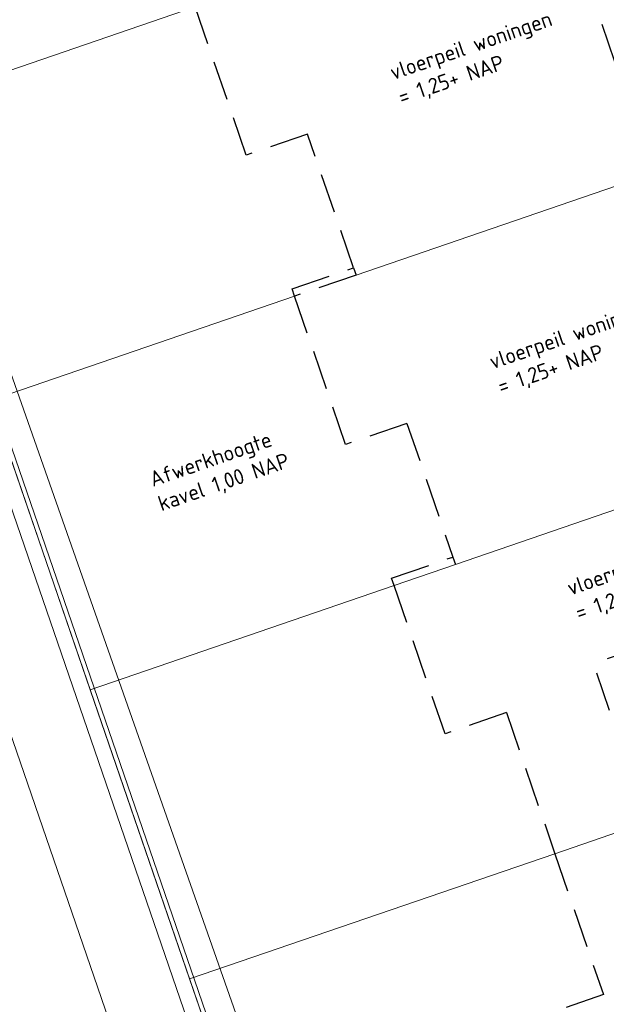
# Model space of a CAD drawing. Header units: metres. Extents: x 264570 to 266133, y 576109 to 577454.
# Tile 68 of 128: x 265407 to 265426, y 576802 to 576834. Entities that reach past the tile are written whole.
import ezdxf

# ---------------------------------------------------------------- set-up
doc = ezdxf.new("R2010")
doc.units = ezdxf.units.M
doc.linetypes.add('DASHED', pattern=[19.05, 12.7, -6.35])
for name, color, linetype, lineweight in [('B-WE-GK-BESCHOEIING-TYPE_1-G', 252, 'B-WE-GK-BESCHOEIING_TYPE_1-G', 15), ('B-WE-KG-GRENS_KADASTRAAL-G', 252, 'KG-KADASTRAAL', 18), ('B-WE-OG-TOPOGRAFIE-G', 252, 'Continuous', 15), ('B-XX-AL-T25', 252, 'Continuous', 9), ('T-WE-GR-TOEKOMSTIG-G', 3, 'DASHED', 25)]:
    doc.layers.add(name, color=color, linetype=linetype, lineweight=lineweight)
doc.styles.add('NLCS-ISO-ANNOTATIVE-T25', font='NLCS-ISO.ttf', dxfattribs={"height": 2.5})
doc.styles.get("Standard").update_dxf_attribs({"font": 'arial.ttf'})
doc.linetypes.add('B-WE-GK-BESCHOEIING_TYPE_1-G', pattern='A,7.5,[151,NLCS.shx,S=2,R=0,X=-0.25,Y=0.6],2.5', length=10)
doc.linetypes.add('KG-KADASTRAAL', pattern='A,5.5,-2,["K",Standard,S=1.8,R=0,X=0,Y=-0.9],-2,5.5,-2,[5,NLCS.shx,S=0.75,R=0,X=0,Y=0],-2', length=19)

msp = doc.modelspace()

# ---------------------------------------------------------------- linework, layer by layer
at = {"layer": 'B-WE-GK-BESCHOEIING-TYPE_1-G', "ltscale": 0.6}
msp.add_lwpolyline([(265419.509, 576721.797), (265438.937, 576726.851), (265421, 576779.083), (265449.373, 576788.827), (265446.45, 576797.339), (265418.077, 576787.595), (265394.691, 576855.691), (265423.065, 576865.435), (265420.141, 576873.947), (265391.768, 576864.203), (265374.878, 576913.384), (265407.171, 576924.492)], dxfattribs=at)
at = {"layer": 'B-WE-KG-GRENS_KADASTRAAL-G', "ltscale": 0.5}
for p, q in [((265412.99, 576834.395), (265403.164, 576831.02)), ((265427.801, 576829.014), (265418.192, 576825.714)), ((265416.206, 576825.032), (265406.379, 576821.657)), ((265409.595, 576812.294), (265406.379, 576821.657)), ((265421.407, 576816.351), (265431.017, 576819.651)), ((265419.421, 576815.669), (265421.407, 576816.351)), ((265409.595, 576812.294), (265419.421, 576815.669)), ((265412.81, 576802.931), (265409.595, 576812.294)), ((265427.63, 576808.02), (265424.623, 576806.987)), ((265424.623, 576806.987), (265412.81, 576802.931)), ((265418.072, 576787.609), (265412.81, 576802.931))]:
    msp.add_line(p, q, dxfattribs=at)
at = {"layer": 'B-WE-OG-TOPOGRAFIE-G'}
for points in [[(265418.574, 576724.551), (265435.178, 576728.869), (265417.315, 576780.884), (265445.689, 576790.628), (265444.649, 576793.654), (265416.276, 576783.91), (265391.006, 576857.492), (265419.38, 576867.236), (265418.341, 576870.263), (265389.967, 576860.519), (265371.194, 576915.184), (265406.228, 576927.234)], [(265419.383, 576722.281), (265438.289, 576727.199), (265420.365, 576779.393), (265448.738, 576789.137), (265446.14, 576796.704), (265417.766, 576786.96), (265394.056, 576856.002), (265422.429, 576865.746), (265419.831, 576873.312), (265391.457, 576863.568), (265374.243, 576913.694), (265407.009, 576924.965)], [(265407.217, 576924.359), (265375.056, 576913.297), (265391.855, 576864.381), (265420.228, 576874.125), (265423.242, 576865.348), (265394.869, 576855.604), (265418.164, 576787.773), (265446.537, 576797.517), (265449.551, 576788.74), (265421.178, 576778.996), (265439.119, 576726.753), (265419.554, 576721.664)], [(265407.379, 576923.887), (265375.691, 576912.987), (265392.476, 576865.652), (265420.849, 576875.396), (265424.513, 576864.727), (265395.526, 576855.283), (265418.785, 576789.043), (265447.158, 576798.787), (265450.822, 576788.119), (265421.834, 576778.675), (265439.719, 576726.431), (265418.565, 576719.133)]]:
    msp.add_lwpolyline(points, dxfattribs=at)
at = {"layer": 'T-WE-GR-TOEKOMSTIG-G', "ltscale": 0.1}
for p, q in [((265427.801, 576829.014), (265424.586, 576838.377)), ((265414.639, 576829.595), (265412.99, 576834.395)), ((265416.625, 576830.277), (265414.639, 576829.595)), ((265418.111, 576825.95), (265416.625, 576830.277)), ((265416.125, 576825.268), (265418.111, 576825.95)), ((265418.192, 576825.714), (265416.206, 576825.032)), ((265418.111, 576825.95), (265418.192, 576825.714)), ((265416.206, 576825.032), (265416.125, 576825.268)), ((265417.854, 576820.232), (265416.206, 576825.032)), ((265419.84, 576820.914), (265417.854, 576820.232)), ((265419.84, 576820.914), (265421.326, 576816.587)), ((265419.34, 576815.905), (265421.326, 576816.587)), ((265421.326, 576816.587), (265421.407, 576816.351)), ((265419.421, 576815.669), (265419.34, 576815.905)), ((265421.07, 576810.869), (265419.421, 576815.669)), ((265431.122, 576814.94), (265425.873, 576813.138)), ((265427.63, 576808.02), (265425.873, 576813.138)), ((265409.595, 576812.294), (265409.595, 576812.294)), ((265423.056, 576811.551), (265421.07, 576810.869)), ((265423.056, 576811.551), (265424.623, 576806.987)), ((265424.623, 576806.987), (265426.19, 576802.424)), ((265412.81, 576802.931), (265412.81, 576802.931)), ((265426.19, 576802.424), (265424.204, 576801.742))]:
    msp.add_line(p, q, dxfattribs=at)

# ---------------------------------------------------------------- next in the draw order: texts
at = {"layer": 'B-XX-AL-T25', "char_height": 0.5, "attachment_point": 1, "rotation": 18.9534, "style": 'NLCS-ISO-ANNOTATIVE-T25', "bg_fill": 3, "box_fill_scale": 1.15, "bg_fill_color": 256, "bg_fill_transparency": 0}
for s, insert in [('\\pxt6;vloerpeil woningen\\P\\pt11;= 1,25+ NAP', (265419.229, 576832.489)), ('\\pxt6;vloerpeil woningen\\P\\pt11;= 1,25+ NAP', (265422.444, 576823.126)), ('\\pxt11;Afwerkhoogte kavel 1,00 NAP', (265411.461, 576819.326)), ('\\pxt6;vloerpeil woningen\\P\\pt11;= 1,25+ NAP', (265424.959, 576815.804))]:
    msp.add_mtext_dynamic_manual_height_columns(s, width=5.85002, gutter_width=9, heights=[0], dxfattribs=dict(at, insert=insert))

doc.saveas('drawing.dxf')
